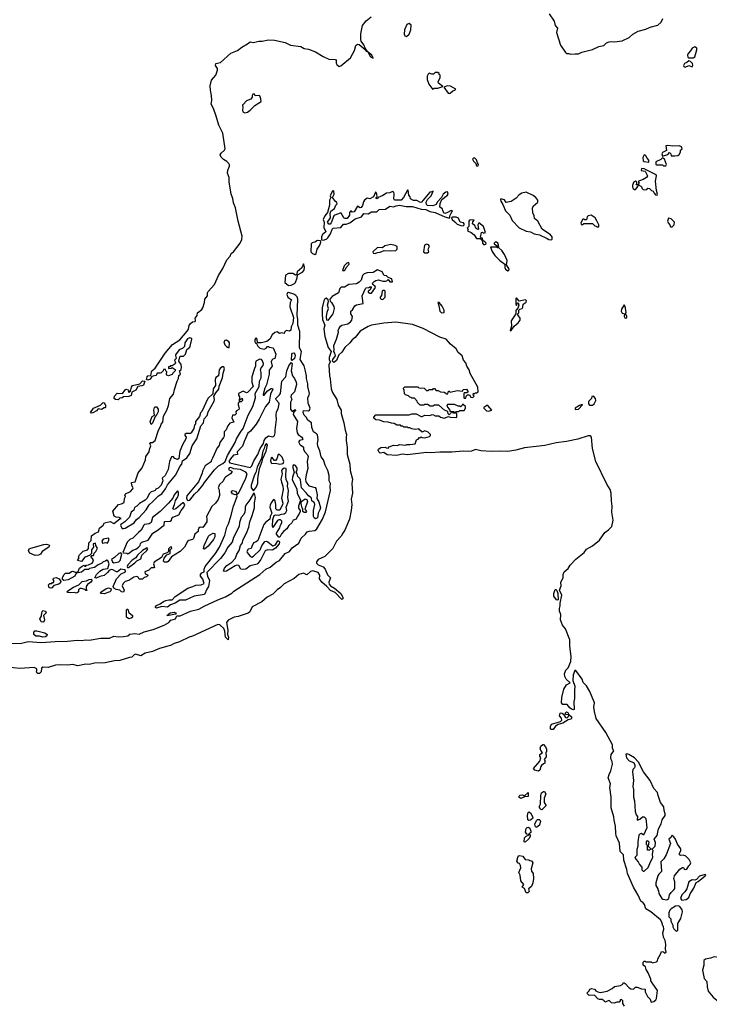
# Model space of a CAD drawing. Extents: x 2206940 to 2356632, y 511582 to 673215.
# Tile 113 of 228: x 2325179 to 2333071, y 547866 to 559131. Entities that reach past the tile are written whole.
import ezdxf

# ---------------------------------------------------------------- set-up
doc = ezdxf.new("R2010")
doc.units = 0

msp = doc.modelspace()

# ---------------------------------------------------------------- linework, layer by layer
at = {"layer": '0CON10XD'}
for points in [[(2326182, 552805), (2326145, 552773), (2326095, 552762), (2326055, 552740), (2326040, 552745), (2326057, 552785), (2326095, 552820), (2326135, 552843), (2326188, 552852), (2326203, 552905), (2326188, 552945), (2326175, 552948), (2326160, 552935), (2326133, 552927), (2326118, 552912), (2326076, 552894), (2326035, 552863), (2325978, 552852), (2325965, 552842), (2325925, 552840), (2325885, 552808), (2325825, 552800), (2325808, 552765), (2325735, 552723), (2325683, 552713), (2325670, 552725), (2325668, 552745), (2325685, 552780), (2325702, 552798), (2325745, 552798), (2325771, 552819), (2325785, 552822), (2325815, 552810), (2325845, 552810), (2325862, 552855), (2325895, 552878), (2325915, 552890), (2325925, 552880), (2325935, 552880), (2325945, 552890), (2325965, 552892), (2326008, 552912), (2326017, 552925), (2326022, 552952), (2325992, 552988), (2326005, 553000), (2326025, 553000), (2326032, 553028), (2326050, 553045), (2326070, 553085), (2326050, 553115), (2326045, 553140), (2326020, 553135), (2326022, 553095), (2326000, 553065), (2326000, 553025), (2325978, 553002), (2325925, 552982), (2325887, 552933), (2325840, 552945), (2325858, 552972), (2325852, 552985), (2325865, 553010), (2325905, 553050), (2325956, 553064), (2325968, 553082), (2325970, 553145), (2325997, 553173), (2326000, 553225), (2326043, 553257), (2326079, 553271), (2326092, 553315), (2326133, 553347), (2326150, 553375), (2326215, 553390), (2326255, 553368), (2326325, 553420), (2326340, 553425), (2326317, 553437), (2326281, 553441), (2326260, 553450), (2326243, 553507), (2326310, 553585), (2326345, 553590), (2326373, 553607), (2326378, 553652), (2326390, 553675), (2326382, 553685), (2326388, 553705), (2326446, 553734), (2326472, 553765), (2326478, 553775), (2326463, 553803), (2326460, 553835), (2326500, 553845), (2326533, 553947), (2326580, 554005), (2326617, 554095), (2326623, 554135), (2326659, 554185), (2326663, 554215), (2326680, 554255), (2326668, 554285), (2326675, 554292), (2326697, 554293), (2326728, 554315), (2326766, 554435), (2326789, 554475), (2326796, 554504), (2326816, 554525), (2326824, 554596), (2326863, 554665), (2326881, 554715), (2326897, 554795), (2326939, 554845), (2326949, 554901), (2326980, 554995), (2326996, 555024), (2327001, 555059), (2327018, 555075), (2327008, 555112), (2327025, 555130), (2327032, 555155), (2327028, 555185), (2327000, 555225), (2327010, 555275), (2327015, 555280), (2327055, 555282), (2327077, 555305), (2327092, 555358), (2327125, 555383), (2327130, 555395), (2327150, 555475), (2327148, 555485), (2327125, 555491), (2327100, 555480), (2327069, 555435), (2327065, 555390), (2327045, 555372), (2327005, 555352), (2326962, 555295), (2326960, 555285), (2326967, 555277), (2326970, 555255), (2326950, 555235), (2326960, 555205), (2326958, 555192), (2326925, 555170), (2326905, 555170), (2326895, 555160), (2326882, 555158), (2326880, 555145), (2326885, 555140), (2326917, 555143), (2326925, 555150), (2326957, 555127), (2326957, 555113), (2326930, 555085), (2326925, 555070), (2326882, 555058), (2326862, 555062), (2326858, 555075), (2326862, 555102), (2326850, 555115), (2326848, 555128), (2326825, 555130), (2326820, 555115), (2326798, 555092), (2326785, 555087), (2326752, 555088), (2326750, 555075), (2326735, 555060), (2326692, 555048), (2326673, 555017), (2326645, 555008), (2326630, 555015), (2326637, 555045), (2326645, 555056), (2326680, 555060), (2326683, 555075), (2326686, 555105), (2326692, 555115), (2326729, 555145), (2326844, 555316), (2326929, 555415), (2327010, 555470), (2327094, 555566), (2327109, 555591), (2327118, 555632), (2327134, 555656), (2327155, 555673), (2327185, 555678), (2327192, 555685), (2327187, 555715), (2327211, 555745), (2327215, 555778), (2327263, 555817), (2327276, 555835), (2327293, 555897), (2327296, 555935), (2327328, 555972), (2327329, 556005), (2327337, 556023), (2327407, 556103), (2327452, 556205), (2327504, 556285), (2327548, 556382), (2327586, 556425), (2327597, 556455), (2327625, 556475), (2327703, 556575), (2327720, 556615), (2327723, 556655), (2327678, 556825), (2327648, 556978), (2327625, 557035), (2327619, 557085), (2327598, 557135), (2327575, 557275), (2327576, 557325), (2327558, 557375), (2327562, 557408), (2327581, 557455), (2327579, 557469), (2327573, 557485), (2327550, 557510), (2327512, 557532), (2327485, 557558), (2327474, 557585), (2327483, 557605), (2327523, 557637), (2327530, 557655), (2327504, 557834), (2327458, 557925), (2327426, 558026), (2327397, 558115), (2327369, 558165), (2327376, 558205), (2327375, 558265), (2327361, 558325), (2327360, 558375), (2327375, 558439), (2327422, 558495), (2327444, 558555), (2327442, 558572), (2327418, 558605), (2327425, 558630), (2327475, 558643), (2327595, 558748), (2327671, 558779), (2327720, 558815), (2327787, 558853), (2327815, 558879), (2327855, 558871), (2327915, 558885), (2327955, 558884), (2328025, 558901), (2328095, 558898), (2328215, 558871), (2328278, 558838), (2328395, 558823), (2328435, 558802), (2328485, 558795), (2328564, 558765), (2328651, 558711), (2328715, 558681), (2328793, 558675), (2328801, 558665), (2328801, 558635), (2328809, 558619), (2328835, 558594), (2328855, 558604), (2328966, 558694), (2329010, 558780), (2329025, 558836), (2329045, 558852), (2329065, 558846), (2329131, 558791), (2329145, 558771), (2329163, 558763), (2329195, 558705), (2329225, 558692), (2329209, 558725), (2329168, 558758), (2329163, 558763), (2329137, 558797), (2329118, 558845), (2329086, 558885), (2329081, 558905), (2329082, 558968), (2329103, 559065), (2329145, 559119), (2329200, 559165)], [(2331237, 559197), (2331294, 559115), (2331305, 559065), (2331332, 559035), (2331323, 558985), (2331369, 558839), (2331425, 558754), (2331435, 558744), (2331463, 558743), (2331485, 558738), (2331535, 558742), (2331575, 558739), (2331612, 558758), (2331735, 558789), (2331805, 558823), (2331864, 558836), (2331895, 558866), (2331925, 558878), (2331955, 558882), (2331985, 558877), (2332075, 558889), (2332152, 558928), (2332195, 558966), (2332255, 559000), (2332345, 559022), (2332393, 559045), (2332480, 559070), (2332518, 559102), (2332540, 559145)], [(2329605, 558938), (2329634, 558966), (2329656, 559014), (2329659, 559069), (2329636, 559086), (2329610, 559075), (2329582, 559015), (2329579, 558965), (2329588, 558948), (2329605, 558938)], [(2332833, 558693), (2332885, 558693), (2332904, 558706), (2332929, 558785), (2332927, 558807), (2332905, 558819), (2332874, 558805), (2332857, 558773), (2332830, 558745), (2332822, 558725), (2332824, 558704), (2332833, 558693)], [(2332795, 558587), (2332835, 558608), (2332875, 558592), (2332883, 558607), (2332878, 558628), (2332855, 558652), (2332835, 558660), (2332815, 558640), (2332785, 558628), (2332777, 558605), (2332780, 558595), (2332795, 558587)], [(2329905, 558332), (2329923, 558347), (2329965, 558346), (2330020, 558365), (2329970, 558405), (2329969, 558425), (2329990, 558465), (2329990, 558495), (2329980, 558505), (2329980, 558515), (2329965, 558528), (2329935, 558528), (2329915, 558508), (2329895, 558508), (2329865, 558520), (2329852, 558508), (2329840, 558485), (2329840, 558445), (2329860, 558395), (2329905, 558332)], [(2330095, 558287), (2330105, 558290), (2330135, 558318), (2330160, 558325), (2330170, 558335), (2330109, 558369), (2330075, 558373), (2330032, 558358), (2330082, 558292), (2330095, 558287)], [(2327755, 558066), (2327785, 558072), (2327818, 558095), (2327871, 558149), (2327943, 558195), (2327940, 558225), (2327925, 558258), (2327915, 558262), (2327875, 558260), (2327865, 558278), (2327845, 558278), (2327838, 558265), (2327840, 558245), (2327825, 558220), (2327775, 558203), (2327735, 558162), (2327730, 558155), (2327734, 558125), (2327729, 558095), (2327734, 558075), (2327755, 558066)], [(2332535, 557570), (2332595, 557590), (2332615, 557610), (2332630, 557595), (2332633, 557573), (2332675, 557572), (2332712, 557578), (2332725, 557590), (2332740, 557615), (2332742, 557638), (2332760, 557655), (2332752, 557675), (2332725, 557686), (2332654, 557684), (2332595, 557692), (2332572, 557688), (2332580, 557635), (2332535, 557612), (2332527, 557595), (2332535, 557570)], [(2330425, 557460), (2330430, 557475), (2330418, 557495), (2330408, 557528), (2330385, 557550), (2330372, 557548), (2330360, 557535), (2330373, 557513), (2330400, 557485), (2330405, 557460), (2330425, 557460)], [(2332375, 557502), (2332380, 557505), (2332378, 557525), (2332358, 557545), (2332345, 557572), (2332335, 557582), (2332325, 557583), (2332309, 557555), (2332315, 557518), (2332325, 557508), (2332375, 557502)], [(2332575, 557460), (2332580, 557475), (2332558, 557535), (2332535, 557550), (2332515, 557530), (2332460, 557505), (2332460, 557475), (2332465, 557470), (2332535, 557470), (2332545, 557460), (2332575, 557460)], [(2332475, 557122), (2332478, 557135), (2332467, 557175), (2332456, 557285), (2332468, 557345), (2332462, 557355), (2332325, 557426), (2332295, 557430), (2332292, 557405), (2332337, 557397), (2332363, 557345), (2332350, 557325), (2332315, 557303), (2332260, 557285), (2332260, 557275), (2332270, 557265), (2332260, 557255), (2332260, 557240), (2332288, 557228), (2332300, 557215), (2332300, 557205), (2332315, 557190), (2332333, 557183), (2332355, 557190), (2332368, 557202), (2332388, 557198), (2332410, 557175), (2332428, 557168), (2332438, 557145), (2332455, 557128), (2332475, 557122)], [(2332225, 557190), (2332250, 557215), (2332250, 557225), (2332260, 557235), (2332260, 557240), (2332232, 557242), (2332240, 557255), (2332240, 557275), (2332225, 557282), (2332205, 557270), (2332190, 557235), (2332190, 557215), (2332201, 557201), (2332215, 557190), (2332225, 557190)], [(2328638, 556608), (2328665, 556613), (2328695, 556624), (2328704, 556635), (2328735, 556682), (2328755, 556735), (2328766, 556744), (2328855, 556753), (2328885, 556791), (2328915, 556791), (2328956, 556805), (2329019, 556851), (2329090, 556875), (2329116, 556914), (2329165, 556911), (2329205, 556934), (2329265, 556933), (2329291, 556959), (2329365, 556962), (2329415, 556997), (2329455, 556991), (2329487, 557003), (2329525, 557008), (2329602, 556995), (2329675, 556992), (2329775, 556963), (2329825, 556961), (2329874, 556935), (2329935, 556925), (2330045, 556876), (2330085, 556864), (2330100, 556865), (2330102, 556885), (2330118, 556918), (2330130, 556945), (2330115, 556948), (2330065, 556920), (2330045, 556913), (2330035, 556918), (2330020, 556945), (2330018, 556968), (2329988, 556985), (2329992, 557028), (2330008, 557072), (2330075, 557122), (2330082, 557135), (2330075, 557160), (2330055, 557156), (2330025, 557133), (2330004, 557096), (2329957, 557045), (2329943, 557017), (2329905, 557002), (2329846, 557006), (2329836, 557016), (2329830, 557045), (2329845, 557072), (2329889, 557115), (2329910, 557170), (2329895, 557160), (2329874, 557156), (2329776, 557044), (2329765, 557040), (2329725, 557062), (2329684, 557064), (2329652, 557082), (2329648, 557105), (2329633, 557123), (2329625, 557180), (2329615, 557182), (2329570, 557095), (2329545, 557066), (2329467, 557067), (2329461, 557081), (2329466, 557135), (2329459, 557159), (2329445, 557166), (2329415, 557151), (2329375, 557146), (2329335, 557118), (2329282, 557098), (2329268, 557082), (2329260, 557085), (2329260, 557095), (2329270, 557105), (2329266, 557136), (2329260, 557155), (2329252, 557158), (2329227, 557103), (2329185, 557083), (2329155, 557088), (2329123, 557065), (2329112, 557048), (2329100, 557005), (2329085, 556982), (2329075, 556980), (2329043, 556997), (2329005, 556932), (2328985, 556930), (2328975, 556940), (2328965, 556940), (2328952, 556925), (2328952, 556895), (2328925, 556858), (2328905, 556857), (2328888, 556865), (2328856, 556916), (2328845, 556918), (2328784, 556896), (2328774, 556885), (2328744, 556805), (2328730, 556790), (2328715, 556790), (2328703, 556815), (2328736, 556864), (2328730, 556915), (2328738, 556942), (2328781, 556969), (2328795, 557008), (2328812, 557025), (2328809, 557039), (2328791, 557051), (2328760, 557095), (2328779, 557135), (2328775, 557170), (2328765, 557178), (2328754, 557165), (2328732, 557115), (2328740, 557095), (2328723, 557065), (2328723, 557007), (2328701, 556925), (2328669, 556885), (2328653, 556845), (2328662, 556815), (2328660, 556755), (2328683, 556705), (2328645, 556673), (2328631, 556645), (2328631, 556621), (2328638, 556608)], [(2331265, 556614), (2331272, 556618), (2331272, 556645), (2331255, 556670), (2331158, 556735), (2331108, 556825), (2331070, 556855), (2331067, 556885), (2331051, 556921), (2331047, 556973), (2331055, 556998), (2331110, 557045), (2331108, 557065), (2331084, 557095), (2331055, 557118), (2330975, 557156), (2330925, 557148), (2330894, 557126), (2330862, 557088), (2330805, 557050), (2330745, 557038), (2330725, 557068), (2330685, 557082), (2330680, 557075), (2330684, 557055), (2330708, 557018), (2330737, 556945), (2330789, 556895), (2330816, 556835), (2330895, 556749), (2330975, 556712), (2331025, 556703), (2331065, 556679), (2331128, 556668), (2331217, 556627), (2331235, 556616), (2331265, 556614)], [(2330255, 556772), (2330267, 556783), (2330266, 556796), (2330256, 556806), (2330220, 556815), (2330201, 556861), (2330175, 556873), (2330128, 556872), (2330120, 556865), (2330127, 556845), (2330160, 556820), (2330185, 556793), (2330228, 556775), (2330255, 556772)], [(2331805, 556760), (2331807, 556785), (2331785, 556830), (2331763, 556863), (2331720, 556895), (2331685, 556886), (2331674, 556876), (2331665, 556840), (2331645, 556840), (2331635, 556850), (2331622, 556848), (2331602, 556805), (2331605, 556790), (2331615, 556782), (2331635, 556800), (2331735, 556800), (2331762, 556772), (2331775, 556770), (2331785, 556760), (2331805, 556760)], [(2332625, 556760), (2332645, 556762), (2332667, 556783), (2332672, 556815), (2332635, 556851), (2332605, 556860), (2332593, 556825), (2332598, 556808), (2332620, 556785), (2332625, 556760)], [(2330503, 556557), (2330515, 556564), (2330516, 556575), (2330507, 556587), (2330480, 556605), (2330475, 556630), (2330462, 556632), (2330452, 556642), (2330462, 556698), (2330475, 556700), (2330485, 556690), (2330510, 556695), (2330487, 556765), (2330435, 556808), (2330422, 556785), (2330430, 556735), (2330425, 556730), (2330413, 556733), (2330398, 556745), (2330386, 556776), (2330360, 556795), (2330363, 556817), (2330378, 556838), (2330335, 556842), (2330325, 556838), (2330318, 556825), (2330320, 556765), (2330300, 556745), (2330310, 556735), (2330304, 556715), (2330345, 556698), (2330380, 556670), (2330405, 556627), (2330448, 556628), (2330473, 556603), (2330475, 556575), (2330485, 556560), (2330503, 556557)], [(2328555, 556444), (2328572, 556455), (2328582, 556505), (2328615, 556550), (2328626, 556586), (2328622, 556602), (2328585, 556603), (2328556, 556584), (2328525, 556579), (2328516, 556565), (2328511, 556475), (2328529, 556455), (2328555, 556444)], [(2329245, 556454), (2329274, 556466), (2329305, 556470), (2329349, 556491), (2329425, 556486), (2329485, 556492), (2329498, 556505), (2329498, 556535), (2329477, 556547), (2329425, 556558), (2329358, 556542), (2329331, 556519), (2329275, 556526), (2329220, 556475), (2329225, 556458), (2329245, 556454)], [(2329815, 556464), (2329845, 556464), (2329862, 556475), (2329853, 556505), (2329870, 556535), (2329856, 556555), (2329835, 556564), (2329810, 556550), (2329800, 556475), (2329815, 556464)], [(2330765, 556259), (2330775, 556260), (2330782, 556275), (2330748, 556325), (2330758, 556375), (2330726, 556445), (2330695, 556490), (2330662, 556522), (2330660, 556555), (2330650, 556575), (2330635, 556586), (2330620, 556585), (2330610, 556575), (2330610, 556565), (2330648, 556538), (2330650, 556525), (2330645, 556520), (2330635, 556530), (2330565, 556530), (2330585, 556478), (2330615, 556432), (2330673, 556375), (2330732, 556332), (2330730, 556295), (2330738, 556275), (2330765, 556259)], [(2328255, 556091), (2328285, 556092), (2328325, 556113), (2328336, 556125), (2328355, 556178), (2328358, 556212), (2328415, 556244), (2328433, 556265), (2328438, 556298), (2328425, 556338), (2328407, 556293), (2328354, 556246), (2328348, 556212), (2328335, 556207), (2328305, 556226), (2328255, 556228), (2328222, 556208), (2328214, 556125), (2328255, 556091)], [(2328872, 556262), (2328895, 556263), (2328905, 556268), (2328916, 556294), (2328949, 556335), (2328945, 556352), (2328921, 556345), (2328892, 556315), (2328872, 556262)], [(2330665, 554196), (2330575, 554192), (2330455, 554199), (2330395, 554213), (2330348, 554195), (2330315, 554190), (2330255, 554193), (2330125, 554184), (2329985, 554184), (2329885, 554175), (2329835, 554178), (2329615, 554151), (2329555, 554161), (2329495, 554146), (2329385, 554154), (2329345, 554178), (2329305, 554173), (2329288, 554185), (2329280, 554205), (2329284, 554216), (2329313, 554237), (2329365, 554240), (2329373, 554233), (2329395, 554230), (2329408, 554242), (2329458, 554262), (2329502, 554258), (2329525, 554270), (2329595, 554262), (2329608, 554272), (2329645, 554270), (2329705, 554280), (2329720, 554325), (2329738, 554332), (2329755, 554350), (2329765, 554350), (2329775, 554360), (2329785, 554350), (2329815, 554348), (2329868, 554362), (2329880, 554375), (2329880, 554385), (2329855, 554410), (2329815, 554428), (2329783, 554413), (2329755, 554438), (2329745, 554450), (2329705, 554442), (2329665, 554450), (2329645, 554460), (2329625, 554460), (2329615, 554470), (2329575, 554470), (2329565, 554480), (2329545, 554480), (2329535, 554490), (2329495, 554490), (2329465, 554510), (2329433, 554513), (2329397, 554527), (2329345, 554530), (2329295, 554550), (2329253, 554553), (2329232, 554572), (2329230, 554585), (2329255, 554610), (2329635, 554610), (2329668, 554622), (2329715, 554622), (2329775, 554590), (2329785, 554590), (2329815, 554608), (2329865, 554603), (2329905, 554612), (2329935, 554598), (2329975, 554598), (2329995, 554583), (2330035, 554572), (2330085, 554590), (2330105, 554582), (2330175, 554580), (2330180, 554585), (2330180, 554625), (2330175, 554630), (2330145, 554630), (2330135, 554640), (2330115, 554640), (2330110, 554625), (2330095, 554610), (2330083, 554623), (2330078, 554648), (2330040, 554665), (2329975, 554720), (2329925, 554720), (2329905, 554710), (2329875, 554710), (2329845, 554730), (2329815, 554730), (2329805, 554720), (2329762, 554722), (2329732, 554752), (2329728, 554768), (2329695, 554800), (2329665, 554800), (2329655, 554810), (2329642, 554812), (2329628, 554828), (2329595, 554840), (2329582, 554852), (2329580, 554895), (2329570, 554905), (2329570, 554915), (2329585, 554930), (2329735, 554930), (2329745, 554920), (2329807, 554917), (2329835, 554890), (2329855, 554890), (2329865, 554900), (2329905, 554900), (2329915, 554910), (2329925, 554910), (2329945, 554890), (2329967, 554887), (2329995, 554872), (2330035, 554870), (2330065, 554850), (2330078, 554852), (2330085, 554880), (2330095, 554880), (2330105, 554870), (2330185, 554889), (2330245, 554880), (2330255, 554900), (2330292, 554902), (2330310, 554875), (2330295, 554860), (2330265, 554860), (2330260, 554855), (2330260, 554805), (2330265, 554800), (2330285, 554800), (2330290, 554825), (2330305, 554840), (2330325, 554840), (2330342, 554812), (2330365, 554810), (2330380, 554825), (2330370, 554835), (2330372, 554858), (2330385, 554850), (2330395, 554860), (2330408, 554862), (2330426, 554874), (2330423, 554925), (2330334, 555084), (2330324, 555125), (2330297, 555165), (2330284, 555205), (2330257, 555237), (2330242, 555285), (2330198, 555325), (2330175, 555365), (2330108, 555418), (2330058, 555475), (2329985, 555499), (2329795, 555596), (2329675, 555644), (2329485, 555669), (2329345, 555657), (2329205, 555635), (2329165, 555620), (2329074, 555566), (2329017, 555493), (2328983, 555467), (2328957, 555435), (2328898, 555382), (2328865, 555328), (2328832, 555298), (2328805, 555231), (2328775, 555209), (2328757, 555225), (2328763, 555245), (2328792, 555285), (2328787, 555317), (2328772, 555335), (2328778, 555355), (2328774, 555405), (2328806, 555475), (2328827, 555555), (2328822, 555575), (2328832, 555595), (2328850, 555625), (2328864, 555636), (2328935, 555650), (2328965, 555674), (2328978, 555695), (2328986, 555735), (2328970, 555765), (2328970, 555795), (2328988, 555812), (2329014, 555856), (2329035, 555870), (2329110, 555885), (2329099, 555971), (2329137, 556055), (2329145, 556063), (2329175, 556067), (2329195, 556080), (2329202, 556065), (2329189, 556041), (2329168, 556025), (2329168, 556015), (2329185, 556003), (2329205, 556002), (2329250, 556065), (2329248, 556078), (2329220, 556100), (2329217, 556115), (2329235, 556137), (2329254, 556146), (2329285, 556153), (2329335, 556140), (2329365, 556140), (2329380, 556145), (2329395, 556160), (2329415, 556132), (2329447, 556133), (2329438, 556165), (2329395, 556180), (2329375, 556200), (2329350, 556205), (2329326, 556246), (2329275, 556269), (2329225, 556240), (2329155, 556234), (2329120, 556225), (2329101, 556205), (2329088, 556152), (2329065, 556128), (2329035, 556110), (2328945, 556101), (2328895, 556071), (2328859, 556071), (2328842, 556055), (2328827, 556005), (2328755, 555963), (2328728, 555935), (2328730, 555910), (2328746, 555896), (2328775, 555848), (2328776, 555825), (2328764, 555765), (2328705, 555690), (2328693, 555695), (2328689, 555735), (2328696, 555784), (2328713, 555825), (2328701, 555865), (2328712, 555905), (2328710, 555925), (2328685, 555943), (2328672, 555938), (2328659, 555915), (2328641, 555835), (2328639, 555765), (2328645, 555700), (2328669, 555635), (2328659, 555595), (2328669, 555505), (2328710, 555380), (2328744, 555334), (2328721, 555265), (2328722, 555242), (2328733, 555215), (2328717, 555183), (2328723, 555055), (2328733, 555023), (2328745, 554909), (2328757, 554865), (2328807, 554787), (2328825, 554722), (2328858, 554665), (2328858, 554625), (2328889, 554519), (2328903, 554435), (2328918, 554385), (2328914, 554356), (2328914, 554316), (2328928, 554238), (2328928, 554155), (2328955, 554045), (2328959, 553975), (2328988, 553875), (2328979, 553825), (2328989, 553715), (2328973, 553645), (2328978, 553585), (2328971, 553515), (2328952, 553415), (2328900, 553290), (2328875, 553257), (2328858, 553222), (2328805, 553165), (2328761, 553079), (2328669, 552991), (2328595, 552955), (2328575, 552928), (2328576, 552914), (2328593, 552895), (2328651, 552871), (2328676, 552846), (2328701, 552781), (2328736, 552745), (2328717, 552695), (2328722, 552672), (2328735, 552655), (2328783, 552625), (2328853, 552565), (2328877, 552525), (2328875, 552503), (2328865, 552499), (2328788, 552578), (2328735, 552599), (2328695, 552645), (2328636, 552695), (2328610, 552735), (2328612, 552775), (2328596, 552805), (2328535, 552825), (2328505, 552818), (2328465, 552779), (2328425, 552797), (2328375, 552784), (2328321, 552739), (2328207, 552675), (2328165, 552635), (2328125, 552609), (2328075, 552558), (2328012, 552525), (2327949, 552471), (2327840, 552415), (2327813, 552357), (2327795, 552340), (2327677, 552303), (2327632, 552295), (2327565, 552259), (2327547, 552235), (2327561, 552145), (2327556, 552096), (2327570, 552065), (2327565, 552036), (2327534, 552065), (2327527, 552135), (2327515, 552165), (2327468, 552208), (2327445, 552210), (2327155, 552076), (2327119, 552065), (2327008, 552012), (2326945, 551992), (2326905, 551969), (2326875, 551962), (2326777, 551935), (2326699, 551901), (2326615, 551885), (2326565, 551854), (2326505, 551871), (2326490, 551865), (2326462, 551838), (2326435, 551834), (2326325, 551799), (2326265, 551794), (2326155, 551772), (2326035, 551767), (2325975, 551754), (2325935, 551759), (2325845, 551739), (2325785, 551752), (2325725, 551747), (2325630, 551750), (2325589, 551745), (2325505, 551721), (2325445, 551723), (2325427, 551713), (2325425, 551670), (2325405, 551652), (2325385, 551651), (2325375, 551657), (2325371, 551665), (2325376, 551684), (2325374, 551705), (2325345, 551718), (2325181, 551709), (2325035, 551722)], [(2325035, 551998), (2325184, 551994), (2325274, 552016), (2325425, 552004), (2325585, 552018), (2325725, 552019), (2325835, 552033), (2325885, 552029), (2325935, 552034), (2325975, 552033), (2326106, 552054), (2326206, 552054), (2326255, 552076), (2326305, 552070), (2326365, 552075), (2326415, 552083), (2326440, 552100), (2326495, 552107), (2326545, 552101), (2326602, 552128), (2326708, 552155), (2326831, 552205), (2326884, 552235), (2326909, 552261), (2326960, 552275), (2326978, 552312), (2327015, 552311), (2327135, 552365), (2327228, 552385), (2327288, 552422), (2327445, 552492), (2327535, 552527), (2327605, 552571), (2327628, 552592), (2327925, 552784), (2327997, 552843), (2328045, 552868), (2328115, 552925), (2328151, 552945), (2328215, 553022), (2328265, 553045), (2328295, 553089), (2328375, 553141), (2328400, 553200), (2328451, 553245), (2328469, 553271), (2328491, 553279), (2328555, 553286), (2328581, 553305), (2328643, 553415), (2328680, 553500), (2328735, 553745), (2328730, 553785), (2328736, 553825), (2328721, 553855), (2328720, 553915), (2328706, 553975), (2328675, 554035), (2328656, 554096), (2328630, 554130), (2328615, 554198), (2328591, 554251), (2328586, 554285), (2328593, 554325), (2328585, 554380), (2328575, 554394), (2328540, 554415), (2328522, 554465), (2328518, 554518), (2328478, 554548), (2328456, 554585), (2328436, 554606), (2328423, 554635), (2328425, 554660), (2328485, 554657), (2328495, 554663), (2328504, 554685), (2328479, 554745), (2328476, 554804), (2328493, 554837), (2328495, 554855), (2328478, 554935), (2328478, 554965), (2328460, 555025), (2328460, 555055), (2328450, 555110), (2328435, 555172), (2328387, 555245), (2328403, 555335), (2328381, 555375), (2328385, 555565), (2328360, 555635), (2328362, 555705), (2328356, 555745), (2328363, 555935), (2328355, 555961), (2328340, 555975), (2328315, 555989), (2328255, 556008), (2328245, 556005), (2328237, 555987), (2328248, 555958), (2328288, 555925), (2328273, 555895), (2328272, 555845), (2328312, 555725), (2328306, 555655), (2328287, 555615), (2328281, 555579), (2328265, 555568), (2328230, 555575), (2328210, 555555), (2328205, 555540), (2328175, 555550), (2328152, 555542), (2328125, 555560), (2328098, 555552), (2328068, 555525), (2328042, 555475), (2328008, 555448)], [(2329335, 555930), (2329360, 555955), (2329362, 556025), (2329355, 556032), (2329335, 556032), (2329328, 556025), (2329318, 555975), (2329303, 555955), (2329304, 555944), (2329315, 555932), (2329335, 555930)], [(2330795, 555570), (2330805, 555573), (2330837, 555625), (2330885, 555663), (2330906, 555695), (2330907, 555717), (2330880, 555755), (2330880, 555765), (2330892, 555778), (2330892, 555808), (2330902, 555818), (2330928, 555825), (2330937, 555843), (2330942, 555878), (2330975, 555900), (2330977, 555915), (2330966, 555926), (2330895, 555910), (2330865, 555950), (2330855, 555940), (2330855, 555878), (2330865, 555860), (2330875, 555890), (2330885, 555890), (2330892, 555865), (2330878, 555832), (2330855, 555802), (2330858, 555765), (2330803, 555685), (2330808, 555625), (2330792, 555575), (2330795, 555570)], [(2330005, 555778), (2330035, 555780), (2330035, 555808), (2330015, 555854), (2329978, 555895), (2329963, 555897), (2329976, 555856), (2329985, 555795), (2330005, 555778)], [(2332115, 555717), (2332125, 555722), (2332125, 555740), (2332110, 555765), (2332120, 555785), (2332108, 555848), (2332095, 555868), (2332065, 555818), (2332063, 555795), (2332075, 555774), (2332100, 555765), (2332097, 555735), (2332105, 555720), (2332115, 555717)], [(2328008, 555448), (2327945, 555433), (2327902, 555432), (2327897, 555477), (2327885, 555490), (2327868, 555472), (2327868, 555448), (2327872, 555435), (2327888, 555428), (2327904, 555394), (2327925, 555372), (2327975, 555362), (2327998, 555372), (2328015, 555390), (2328025, 555390), (2328033, 555383), (2328078, 555375), (2328103, 555325), (2328110, 555305), (2328100, 555255), (2328075, 555248), (2328063, 555235), (2328057, 555215), (2328068, 555165), (2328035, 555120), (2328034, 555075), (2328004, 554955), (2327984, 554916), (2327964, 554844), (2327964, 554834), (2327976, 554834), (2328014, 554886), (2328055, 554910), (2328072, 554912), (2328076, 554905), (2328049, 554845), (2328034, 554755), (2327990, 554705), (2327919, 554561), (2327885, 554505), (2327820, 554425), (2327791, 554399), (2327746, 554304), (2327727, 554253), (2327668, 554185), (2327670, 554155), (2327625, 554147), (2327590, 554105), (2327573, 554075), (2327585, 554061), (2327815, 554008), (2327836, 554025), (2327860, 554085), (2327903, 554155), (2327931, 554225), (2327968, 554282), (2327977, 554315), (2327995, 554345), (2328025, 554370), (2328075, 554360), (2328085, 554362), (2328095, 554374), (2328104, 554405), (2328103, 554435), (2328119, 554555), (2328114, 554605), (2328117, 554645), (2328135, 554680), (2328147, 554735), (2328145, 554746), (2328112, 554782), (2328111, 554795), (2328153, 554837), (2328162, 554855), (2328179, 554995), (2328226, 555045), (2328236, 555114), (2328259, 555171), (2328285, 555210), (2328297, 555197), (2328284, 555115), (2328299, 555055), (2328324, 555024), (2328344, 554985), (2328346, 554956), (2328325, 554875), (2328284, 554835), (2328282, 554815), (2328292, 554785), (2328276, 554754), (2328277, 554675), (2328295, 554650), (2328325, 554668), (2328337, 554667), (2328312, 554638), (2328307, 554615), (2328358, 554535), (2328348, 554455), (2328354, 554404), (2328364, 554384), (2328408, 554355), (2328418, 554335), (2328410, 554325), (2328382, 554315), (2328373, 554305), (2328374, 554294), (2328385, 554270), (2328395, 554260), (2328405, 554260), (2328425, 554240), (2328428, 554215), (2328440, 554185), (2328472, 554152), (2328480, 554135), (2328469, 554075), (2328478, 553995), (2328457, 553925), (2328450, 553875), (2328452, 553845), (2328488, 553798), (2328560, 553780), (2328568, 553768), (2328584, 553696), (2328581, 553651), (2328603, 553615), (2328620, 553545), (2328615, 553522), (2328594, 553486), (2328585, 553433), (2328565, 553420), (2328550, 553430), (2328541, 553445), (2328541, 553465), (2328542, 553515), (2328556, 553586), (2328554, 553604), (2328523, 553625), (2328519, 553655), (2328511, 553665), (2328483, 553683), (2328461, 553715), (2328404, 553775), (2328394, 553865), (2328385, 553883), (2328363, 553905), (2328356, 553935), (2328342, 553955), (2328355, 553980), (2328355, 553998), (2328335, 554030), (2328312, 554038), (2328304, 554026), (2328304, 554005), (2328318, 553955), (2328299, 553895), (2328297, 553867), (2328351, 553765), (2328356, 553715), (2328392, 553635), (2328370, 553565), (2328371, 553541), (2328387, 553517), (2328388, 553505), (2328375, 553468), (2328359, 553451), (2328342, 553418), (2328325, 553407), (2328310, 553405), (2328292, 553375), (2328258, 553345), (2328237, 553305), (2328200, 553280), (2328173, 553247), (2328155, 553212), (2328145, 553210), (2328118, 553245), (2328118, 553255), (2328154, 553316), (2328162, 553348), (2328179, 553375), (2328179, 553395), (2328165, 553409), (2328145, 553410), (2328130, 553400), (2328075, 553320), (2328070, 553335), (2328077, 553413), (2328092, 553458), (2328105, 553464), (2328145, 553461), (2328175, 553473), (2328205, 553476), (2328225, 553494), (2328236, 553515), (2328229, 553555), (2328256, 553624), (2328248, 553665), (2328254, 553745), (2328244, 553795), (2328249, 553829), (2328230, 553870), (2328224, 553905), (2328227, 553995), (2328205, 553998), (2328185, 553989), (2328174, 553975), (2328181, 553935), (2328169, 553875), (2328175, 553838), (2328191, 553795), (2328192, 553755), (2328173, 553655), (2328189, 553599), (2328188, 553585), (2328155, 553520), (2328125, 553518), (2328109, 553535), (2328111, 553585), (2328101, 553621), (2328099, 553635), (2328085, 553642), (2328055, 553602), (2328045, 553575), (2328043, 553553), (2328064, 553485), (2328046, 553445), (2328042, 553415), (2327995, 553381), (2327974, 553356), (2327905, 553174), (2327885, 553156), (2327856, 553144), (2327834, 553105), (2327829, 553081), (2327795, 553072), (2327779, 553045), (2327781, 553035), (2327814, 552995), (2327835, 552982), (2327856, 552994), (2327932, 553065), (2327950, 553110), (2327985, 553161), (2328005, 553164), (2328018, 553158), (2328075, 553112), (2328105, 553122), (2328132, 553168), (2328145, 553170), (2328152, 553155), (2328148, 553135), (2328106, 553085), (2328075, 553066), (2328065, 553062), (2328016, 553066), (2327989, 553055), (2327937, 552953), (2327905, 552910), (2327897, 552903), (2327818, 552882), (2327765, 552846), (2327725, 552839), (2327708, 552845), (2327686, 552886), (2327665, 552890), (2327645, 552883), (2327545, 552820), (2327527, 552817), (2327512, 552822), (2327524, 552855), (2327548, 552885), (2327607, 552923), (2327650, 552970), (2327663, 553015), (2327692, 553058), (2327706, 553114), (2327727, 553145), (2327734, 553175), (2327775, 553255), (2327801, 553325), (2327812, 553385), (2327841, 553459), (2327865, 553545), (2327866, 553605), (2327878, 553665), (2327865, 553710), (2327855, 553710), (2327813, 553637), (2327765, 553577), (2327758, 553555), (2327760, 553525), (2327754, 553495), (2327742, 553468), (2327713, 553437), (2327693, 553377), (2327689, 553331), (2327624, 553205), (2327610, 553155), (2327562, 553095), (2327527, 553033), (2327475, 552965), (2327322, 552805), (2327329, 552765), (2327351, 552715), (2327341, 552645), (2327319, 552615), (2327295, 552556), (2327175, 552536), (2327075, 552491), (2327012, 552488), (2326957, 552455), (2326905, 552438), (2326871, 552409), (2326804, 552416), (2326745, 552397), (2326733, 552405), (2326733, 552415), (2326745, 552430), (2326785, 552447), (2326824, 552476), (2326852, 552485), (2326885, 552494), (2326925, 552495), (2326959, 552531), (2327102, 552628), (2327160, 552645), (2327195, 552663), (2327254, 552664), (2327288, 552682), (2327275, 552730), (2327249, 552765), (2327248, 552785), (2327265, 552804), (2327290, 552815), (2327289, 552845), (2327300, 552875), (2327418, 553022), (2327464, 553095), (2327525, 553235), (2327549, 553325), (2327568, 553362), (2327595, 553445), (2327624, 553566), (2327666, 553676), (2327665, 553700), (2327644, 553696), (2327614, 553705), (2327601, 553725), (2327603, 553735), (2327617, 553743), (2327647, 553737), (2327668, 553708), (2327675, 553707), (2327685, 553718), (2327767, 553885), (2327781, 553935), (2327765, 553955), (2327705, 553983), (2327631, 553991), (2327595, 554009), (2327575, 554004), (2327569, 553985), (2327606, 553966), (2327608, 553955), (2327592, 553935), (2327535, 553897), (2327524, 553885), (2327509, 553851), (2327465, 553812), (2327451, 553775), (2327462, 553752), (2327464, 553686), (2327449, 553641), (2327420, 553600), (2327378, 553562), (2327346, 553505), (2327317, 553445), (2327322, 553415), (2327320, 553385), (2327275, 553322), (2327245, 553323), (2327230, 553315), (2327221, 553295), (2327222, 553275), (2327184, 553245), (2327168, 553195), (2327156, 553184), (2327115, 553172), (2327100, 553160), (2327066, 553095), (2327014, 553046), (2326916, 552984), (2326879, 552931), (2326865, 552923), (2326835, 552923), (2326826, 552936), (2326831, 552969), (2326862, 553008), (2326900, 553025), (2326900, 553065), (2326920, 553085), (2326915, 553100), (2326900, 553095), (2326883, 553077), (2326882, 553048), (2326868, 553032), (2326822, 553015), (2326803, 552977), (2326717, 552925), (2326711, 552905), (2326720, 552865), (2326715, 552860), (2326685, 552858), (2326657, 552833), (2326612, 552815), (2326615, 552790), (2326650, 552775), (2326630, 552755), (2326602, 552748), (2326585, 552730), (2326545, 552730), (2326533, 552753), (2326519, 552759), (2326485, 552754), (2326426, 552714), (2326386, 552704), (2326361, 552679), (2326353, 552655), (2326376, 552605), (2326365, 552580), (2326345, 552584), (2326325, 552603), (2326281, 552611), (2326257, 552627), (2326248, 552645), (2326288, 552732), (2326341, 552789), (2326388, 552815), (2326388, 552828), (2326377, 552837), (2326335, 552843), (2326298, 552815), (2326285, 552814), (2326245, 552837), (2326225, 552840), (2326202, 552828), (2326182, 552805)], [(2327565, 555380), (2327575, 555382), (2327578, 555435), (2327572, 555445), (2327545, 555463), (2327525, 555460), (2327514, 555445), (2327525, 555412), (2327545, 555390), (2327565, 555380)], [(2328295, 555230), (2328290, 555235), (2328293, 555305), (2328300, 555315), (2328315, 555318), (2328328, 555305), (2328330, 555285), (2328322, 555255), (2328295, 555230)], [(2326365, 553308), (2326385, 553313), (2326487, 553375), (2326516, 553414), (2326546, 553435), (2326625, 553523), (2326659, 553581), (2326703, 553617), (2326766, 553684), (2326805, 553707), (2326849, 553765), (2326869, 553811), (2326965, 553923), (2327012, 554018), (2327033, 554045), (2327040, 554085), (2327093, 554117), (2327124, 554166), (2327152, 554255), (2327204, 554335), (2327253, 554485), (2327281, 554519), (2327291, 554565), (2327326, 554604), (2327334, 554646), (2327404, 554765), (2327409, 554785), (2327402, 554825), (2327425, 554860), (2327457, 554905), (2327463, 554937), (2327501, 555035), (2327506, 555085), (2327522, 555135), (2327515, 555160), (2327495, 555160), (2327471, 555139), (2327463, 555125), (2327452, 555058), (2327424, 555036), (2327414, 555016), (2327418, 554945), (2327394, 554906), (2327388, 554852), (2327331, 554795), (2327265, 554650), (2327248, 554632), (2327238, 554592), (2327192, 554535), (2327190, 554505), (2327178, 554492), (2327170, 554455), (2327142, 554405), (2327135, 554398), (2327085, 554398), (2327068, 554385), (2327068, 554375), (2327082, 554355), (2327080, 554335), (2327040, 554265), (2327011, 554195), (2326998, 554112), (2326985, 554100), (2326955, 554112), (2326935, 554132), (2326915, 554130), (2326893, 554077), (2326878, 553985), (2326844, 553916), (2326810, 553885), (2326818, 553855), (2326796, 553804), (2326765, 553770), (2326735, 553760), (2326730, 553745), (2326710, 553735), (2326685, 553730), (2326660, 553705), (2326638, 553655), (2326616, 553634), (2326550, 553595), (2326520, 553565), (2326492, 553548), (2326485, 553520), (2326453, 553497), (2326435, 553440), (2326382, 553385), (2326338, 553355), (2326334, 553344), (2326351, 553311), (2326365, 553308)], [(2327105, 553630), (2327125, 553634), (2327179, 553701), (2327225, 553744), (2327276, 553804), (2327294, 553836), (2327408, 553982), (2327454, 554026), (2327505, 554053), (2327530, 554075), (2327558, 554145), (2327644, 554295), (2327660, 554335), (2327705, 554413), (2327736, 554455), (2327793, 554607), (2327846, 554705), (2327876, 554805), (2327873, 554855), (2327918, 554935), (2327924, 554995), (2327941, 555035), (2327943, 555095), (2327933, 555125), (2327944, 555146), (2327966, 555175), (2327968, 555195), (2327958, 555228), (2327945, 555242), (2327925, 555248), (2327882, 555225), (2327877, 555205), (2327879, 555165), (2327865, 555140), (2327836, 555045), (2327836, 554985), (2327850, 554935), (2327785, 554867), (2327775, 554862), (2327735, 554880), (2327684, 554855), (2327681, 554835), (2327693, 554815), (2327692, 554772), (2327698, 554772), (2327702, 554788), (2327715, 554790), (2327725, 554800), (2327730, 554775), (2327715, 554760), (2327692, 554758), (2327678, 554742), (2327678, 554725), (2327690, 554685), (2327685, 554672), (2327658, 554655), (2327652, 554645), (2327655, 554620), (2327642, 554608), (2327613, 554605), (2327608, 554575), (2327630, 554525), (2327585, 554513), (2327560, 554485), (2327541, 554439), (2327520, 554415), (2327518, 554365), (2327511, 554349), (2327470, 554295), (2327461, 554259), (2327438, 554232), (2327387, 554115), (2327368, 554085), (2327368, 554072), (2327301, 554025), (2327272, 553965), (2327268, 553942), (2327224, 553845), (2327093, 553685), (2327089, 553655), (2327095, 553638), (2327105, 553630)], [(2326305, 554782), (2326274, 554784), (2326258, 554795), (2326262, 554825), (2326295, 554858), (2326357, 554853), (2326395, 554902), (2326420, 554895), (2326430, 554885), (2326420, 554875), (2326435, 554870), (2326448, 554882), (2326457, 554925), (2326470, 554945), (2326554, 554966), (2326585, 555000), (2326610, 554995), (2326595, 554950), (2326575, 554940), (2326530, 554935), (2326509, 554891), (2326462, 554868), (2326455, 554832), (2326429, 554821), (2326365, 554817), (2326350, 554805), (2326325, 554800), (2326305, 554782)], [(2331701, 554721), (2331735, 554722), (2331753, 554737), (2331771, 554775), (2331768, 554798), (2331745, 554822), (2331725, 554818), (2331723, 554795), (2331693, 554767), (2331689, 554755), (2331689, 554735), (2331701, 554721)], [(2325995, 554630), (2325990, 554635), (2326022, 554685), (2326105, 554720), (2326135, 554750), (2326148, 554748), (2326150, 554735), (2326160, 554725), (2326160, 554695), (2326155, 554690), (2326145, 554690), (2326115, 554670), (2326075, 554680), (2326056, 554654), (2326015, 554632), (2325995, 554630)], [(2330165, 554640), (2330175, 554650), (2330205, 554650), (2330215, 554660), (2330265, 554660), (2330280, 554685), (2330280, 554705), (2330255, 554730), (2330245, 554730), (2330238, 554712), (2330225, 554700), (2330215, 554710), (2330195, 554710), (2330155, 554728), (2330075, 554730), (2330068, 554708), (2330100, 554665), (2330102, 554652), (2330145, 554650), (2330155, 554640), (2330165, 554640)], [(2330545, 554653), (2330580, 554665), (2330535, 554718), (2330523, 554717), (2330490, 554695), (2330490, 554685), (2330520, 554655), (2330545, 554653)], [(2331541, 554671), (2331575, 554674), (2331618, 554725), (2331615, 554730), (2331585, 554718), (2331536, 554685), (2331534, 554674), (2331541, 554671)], [(2326685, 554500), (2326672, 554535), (2326695, 554590), (2326720, 554605), (2326712, 554665), (2326722, 554695), (2326725, 554700), (2326745, 554700), (2326762, 554675), (2326762, 554645), (2326748, 554615), (2326728, 554592), (2326700, 554515), (2326685, 554500)], [(2332099, 547845), (2332080, 547875), (2332080, 547905), (2332065, 547920), (2332050, 547915), (2332050, 547905), (2332038, 547892), (2332011, 547889), (2331983, 547877), (2331952, 547882), (2331925, 547908), (2331875, 547890), (2331868, 547905), (2331845, 547922), (2331815, 547920), (2331795, 547928), (2331755, 547970), (2331695, 547968), (2331670, 547995), (2331695, 548020), (2331705, 548040), (2331724, 548046), (2331755, 548038), (2331771, 548021), (2331795, 548008), (2331825, 548000), (2331903, 548017), (2331960, 548045), (2331985, 548070), (2332055, 548082), (2332080, 548095), (2332085, 548110), (2332095, 548110), (2332108, 548105), (2332154, 548054), (2332173, 548043), (2332205, 548040), (2332225, 548060), (2332245, 548063), (2332295, 548043), (2332335, 548040), (2332337, 548007), (2332347, 547985), (2332363, 547955), (2332392, 547925), (2332405, 547890), (2332435, 547898), (2332460, 547915), (2332467, 547933), (2332478, 548025), (2332415, 548110), (2332402, 548135), (2332402, 548155), (2332370, 548225), (2332348, 548265), (2332340, 548295), (2332312, 548315), (2332312, 548348), (2332325, 548360), (2332335, 548360), (2332345, 548350), (2332405, 548350), (2332415, 548340), (2332465, 548350), (2332477, 548363), (2332480, 548385), (2332512, 548438), (2332522, 548468), (2332547, 548467), (2332565, 548450), (2332577, 548463), (2332568, 548495), (2332572, 548555), (2332567, 548595), (2332548, 548635), (2332538, 548685), (2332550, 548725), (2332547, 548755), (2332538, 548765), (2332528, 548805), (2332513, 548833), (2332402, 548925), (2332345, 548958), (2332328, 549008), (2332315, 549026), (2332286, 549046), (2332256, 549116), (2332202, 549205), (2332133, 549363), (2332127, 549407), (2332094, 549515), (2332089, 549575), (2332052, 549615), (2332041, 549711), (2332006, 549795), (2332000, 549825), (2331997, 549905), (2331981, 549971), (2331979, 550009), (2331948, 550115), (2331946, 550235), (2331934, 550346), (2331938, 550388), (2331913, 550455), (2331924, 550495), (2331944, 550535), (2331962, 550615), (2331959, 550645), (2331947, 550665), (2331943, 550685), (2331948, 550722), (2331978, 550765), (2331964, 550794), (2331961, 550835), (2331888, 550975), (2331777, 551135), (2331755, 551215), (2331748, 551265), (2331756, 551315), (2331705, 551445), (2331665, 551510), (2331629, 551549), (2331615, 551586), (2331545, 551685), (2331533, 551685), (2331511, 551635), (2331509, 551569), (2331532, 551505), (2331527, 551455), (2331529, 551365), (2331521, 551325), (2331525, 551240), (2331515, 551233), (2331495, 551241), (2331475, 551256), (2331445, 551296), (2331395, 551295), (2331378, 551315), (2331383, 551377), (2331407, 551473), (2331438, 551522), (2331480, 551545), (2331433, 551585), (2331418, 551615), (2331414, 551645), (2331430, 551690), (2331455, 551716), (2331485, 551786), (2331491, 551845), (2331475, 551965), (2331474, 552035), (2331425, 552160), (2331392, 552202), (2331367, 552265), (2331370, 552325), (2331357, 552365), (2331356, 552395), (2331363, 552425), (2331362, 552455), (2331383, 552545), (2331358, 552605), (2331375, 552652), (2331370, 552695), (2331400, 552745), (2331400, 552785), (2331408, 552812), (2331455, 552852), (2331480, 552890), (2331543, 552957), (2331640, 553035), (2331667, 553073), (2331735, 553110), (2331815, 553177), (2331875, 553264), (2331917, 553293), (2331955, 553333), (2331970, 553405), (2331956, 553495), (2331959, 553565), (2331950, 553625), (2331949, 553715), (2331936, 553755), (2331897, 553815), (2331772, 554075), (2331734, 554225), (2331721, 554355), (2331710, 554370), (2331685, 554370), (2331565, 554333), (2331435, 554304), (2331319, 554291), (2331189, 554261), (2330955, 554231), (2330855, 554205), (2330765, 554192), (2330665, 554196)], [(2327855, 553740), (2327890, 553785), (2327905, 553830), (2327903, 553877), (2327924, 553995), (2327954, 554075), (2327960, 554110), (2328001, 554195), (2328014, 554264), (2328005, 554282), (2327994, 554276), (2327984, 554256), (2327977, 554225), (2327962, 554195), (2327947, 554113), (2327895, 554012), (2327880, 553950), (2327865, 553922), (2327828, 553805), (2327827, 553775), (2327855, 553740)], [(2328155, 554044), (2328192, 554055), (2328201, 554075), (2328184, 554124), (2328152, 554155), (2328145, 554160), (2328135, 554157), (2328121, 554105), (2328105, 554087), (2328095, 554087), (2328065, 554124), (2328055, 554119), (2328048, 554085), (2328055, 554060), (2328065, 554053), (2328105, 554058), (2328155, 554044)], [(2326415, 553020), (2326425, 553022), (2326475, 553062), (2326506, 553074), (2326538, 553095), (2326556, 553114), (2326563, 553137), (2326576, 553154), (2326650, 553175), (2326702, 553258), (2326765, 553293), (2326805, 553330), (2326833, 553347), (2326835, 553390), (2326900, 553395), (2326916, 553404), (2326920, 553425), (2326932, 553438), (2327001, 553465), (2327026, 553514), (2327059, 553555), (2327067, 553585), (2327055, 553602), (2327045, 553602), (2326965, 553533), (2326945, 553528), (2326930, 553535), (2326951, 553585), (2326961, 553629), (2326986, 553664), (2326996, 553694), (2326997, 553727), (2326985, 553740), (2326947, 553695), (2326933, 553657), (2326882, 553598), (2326786, 553505), (2326699, 553435), (2326683, 553377), (2326659, 553361), (2326608, 553355), (2326595, 553342), (2326584, 553316), (2326570, 553290), (2326537, 553265), (2326475, 553198), (2326440, 553185), (2326408, 553155), (2326360, 553035), (2326365, 553030), (2326405, 553028), (2326415, 553020)], [(2328434, 553494), (2328420, 553505), (2328420, 553535), (2328413, 553543), (2328400, 553595), (2328402, 553618), (2328445, 553650), (2328463, 553643), (2328473, 553615), (2328440, 553535), (2328462, 553505), (2328455, 553494), (2328434, 553494)], [(2327295, 553074), (2327284, 553075), (2327290, 553115), (2327339, 553221), (2327352, 553235), (2327392, 553258), (2327413, 553253), (2327412, 553215), (2327396, 553185), (2327335, 553106), (2327295, 553074)], [(2325355, 552999), (2325295, 553026), (2325280, 553055), (2325288, 553075), (2325305, 553085), (2325455, 553127), (2325485, 553130), (2325512, 553122), (2325518, 553115), (2325512, 553095), (2325435, 553047), (2325416, 553014), (2325395, 553003), (2325355, 552999)], [(2326185, 553140), (2326197, 553175), (2326200, 553195), (2326195, 553200), (2326135, 553187), (2326118, 553165), (2326125, 553142), (2326165, 553148), (2326185, 553140)], [(2326255, 552918), (2326295, 552923), (2326315, 552930), (2326330, 552945), (2326348, 553015), (2326335, 553030), (2326315, 553022), (2326265, 552978), (2326230, 552955), (2326239, 552929), (2326255, 552918)], [(2326412, 552862), (2326425, 552862), (2326498, 552915), (2326520, 552940), (2326566, 552964), (2326578, 553005), (2326635, 553058), (2326647, 553075), (2326640, 553085), (2326630, 553085), (2326585, 553058), (2326528, 553005), (2326508, 552972), (2326464, 552946), (2326418, 552895), (2326408, 552875), (2326412, 552862)], [(2325535, 552628), (2325515, 552630), (2325510, 552665), (2325525, 552680), (2325545, 552680), (2325555, 552690), (2325565, 552690), (2325570, 552705), (2325570, 552715), (2325560, 552725), (2325565, 552740), (2325595, 552750), (2325630, 552735), (2325650, 552705), (2325640, 552685), (2325626, 552674), (2325571, 552659), (2325545, 552632), (2325535, 552628)], [(2325825, 552568), (2325805, 552578), (2325765, 552573), (2325728, 552578), (2325720, 552585), (2325730, 552595), (2325795, 552637), (2325855, 552666), (2325895, 552704), (2325945, 552711), (2325975, 552726), (2325998, 552728), (2326008, 552718), (2325993, 552697), (2325955, 552668), (2325940, 552645), (2325938, 552618), (2325948, 552602), (2325935, 552600), (2325925, 552610), (2325885, 552622), (2325868, 552622), (2325852, 552608), (2325850, 552585), (2325835, 552572), (2325825, 552568)], [(2326145, 552562), (2326110, 552565), (2326100, 552575), (2326110, 552585), (2326165, 552620), (2326195, 552630), (2326225, 552620), (2326222, 552598), (2326210, 552585), (2326145, 552562)], [(2331335, 552490), (2331322, 552492), (2331292, 552535), (2331290, 552565), (2331305, 552610), (2331315, 552610), (2331325, 552600), (2331336, 552566), (2331340, 552495), (2331335, 552490)], [(2325445, 552238), (2325425, 552242), (2325408, 552275), (2325430, 552305), (2325431, 552349), (2325445, 552370), (2325475, 552362), (2325482, 552345), (2325450, 552315), (2325463, 552265), (2325455, 552243), (2325445, 552238)], [(2326427, 552277), (2326402, 552295), (2326400, 552375), (2326405, 552388), (2326418, 552385), (2326429, 552349), (2326468, 552315), (2326470, 552295), (2326455, 552282), (2326427, 552277)], [(2326885, 552313), (2326862, 552315), (2326900, 552345), (2326945, 552351), (2326962, 552345), (2326968, 552335), (2326962, 552328), (2326885, 552313)], [(2325445, 552065), (2325405, 552077), (2325365, 552079), (2325341, 552095), (2325339, 552125), (2325353, 552137), (2325375, 552139), (2325467, 552117), (2325492, 552095), (2325489, 552081), (2325475, 552071), (2325445, 552065)], [(2331265, 551008), (2331252, 551015), (2331254, 551045), (2331265, 551070), (2331369, 551101), (2331383, 551117), (2331379, 551139), (2331358, 551165), (2331364, 551196), (2331375, 551201), (2331387, 551197), (2331402, 551185), (2331425, 551148), (2331445, 551142), (2331457, 551153), (2331462, 551172), (2331458, 551178), (2331433, 551183), (2331423, 551195), (2331435, 551213), (2331450, 551205), (2331462, 551182), (2331493, 551155), (2331492, 551135), (2331485, 551128), (2331455, 551120), (2331395, 551082), (2331342, 551068), (2331312, 551048), (2331285, 551010), (2331265, 551008)], [(2331115, 550533), (2331074, 550544), (2331060, 550565), (2331132, 550648), (2331142, 550685), (2331131, 550705), (2331130, 550725), (2331160, 550745), (2331141, 550771), (2331134, 550796), (2331142, 550818), (2331165, 550838), (2331175, 550838), (2331195, 550812), (2331207, 550785), (2331208, 550755), (2331200, 550745), (2331202, 550698), (2331180, 550665), (2331190, 550655), (2331190, 550625), (2331172, 550618), (2331152, 550598), (2331143, 550587), (2331132, 550545), (2331115, 550533)], [(2332325, 549390), (2332371, 549429), (2332402, 549505), (2332426, 549544), (2332420, 549585), (2332428, 549625), (2332410, 549645), (2332425, 549650), (2332450, 549675), (2332456, 549716), (2332440, 549755), (2332474, 549796), (2332491, 549875), (2332519, 549931), (2332530, 549975), (2332564, 550025), (2332566, 550045), (2332553, 550083), (2332549, 550125), (2332512, 550175), (2332484, 550254), (2332479, 550289), (2332434, 550334), (2332392, 550425), (2332317, 550525), (2332262, 550635), (2332215, 550685), (2332148, 550725), (2332125, 550733), (2332115, 550728), (2332122, 550685), (2332155, 550652), (2332205, 550634), (2332219, 550605), (2332220, 550585), (2332215, 550570), (2332196, 550554), (2332190, 550525), (2332202, 550425), (2332196, 550356), (2332204, 550324), (2332204, 550235), (2332216, 550194), (2332222, 550072), (2332233, 550035), (2332248, 550015), (2332245, 549972), (2332275, 549982), (2332305, 550010), (2332325, 550010), (2332345, 549990), (2332356, 549886), (2332318, 549802), (2332295, 549820), (2332280, 549815), (2332265, 549800), (2332254, 549724), (2332253, 549675), (2332243, 549635), (2332242, 549568), (2332220, 549545), (2332228, 549525), (2332258, 549495), (2332272, 549465), (2332298, 549435), (2332300, 549405), (2332315, 549390), (2332325, 549390)], [(2330915, 550222), (2330892, 550235), (2330893, 550247), (2330905, 550260), (2330932, 550262), (2330955, 550250), (2330998, 550288), (2330998, 550242), (2330955, 550240), (2330915, 550222)], [(2331155, 550090), (2331137, 550097), (2331123, 550125), (2331140, 550155), (2331142, 550255), (2331152, 550285), (2331175, 550300), (2331185, 550300), (2331198, 550275), (2331180, 550225), (2331180, 550175), (2331198, 550145), (2331198, 550135), (2331155, 550090)], [(2331005, 549968), (2330992, 549975), (2330990, 550025), (2330998, 550062), (2331005, 550068), (2331026, 550056), (2331048, 550015), (2331050, 549995), (2331025, 549972), (2331005, 549968)], [(2331085, 549890), (2331080, 549895), (2331073, 549927), (2331092, 549968), (2331105, 549980), (2331125, 549980), (2331138, 549965), (2331127, 549915), (2331095, 549892), (2331085, 549890)], [(2330965, 549720), (2330950, 549725), (2330955, 549770), (2330975, 549790), (2331010, 549805), (2331010, 549810), (2330982, 549812), (2330968, 549835), (2330974, 549876), (2330985, 549890), (2331002, 549892), (2331015, 549880), (2331030, 549845), (2331027, 549833), (2331010, 549815), (2331020, 549805), (2331020, 549785), (2331005, 549760), (2330965, 549720)], [(2332585, 549062), (2332608, 549075), (2332615, 549120), (2332634, 549146), (2332666, 549174), (2332675, 549190), (2332677, 549265), (2332665, 549305), (2332673, 549337), (2332735, 549411), (2332765, 549432), (2332775, 549432), (2332784, 549414), (2332795, 549407), (2332815, 549412), (2332835, 549450), (2332853, 549467), (2332859, 549485), (2332841, 549521), (2332801, 549561), (2332775, 549572), (2332745, 549570), (2332730, 549575), (2332728, 549592), (2332746, 549624), (2332743, 549645), (2332707, 549697), (2332685, 549754), (2332665, 549783), (2332645, 549800), (2332630, 549775), (2332608, 549755), (2332627, 549705), (2332576, 549575), (2332550, 549530), (2332517, 549495), (2332522, 549385), (2332492, 549355), (2332483, 549337), (2332458, 549255), (2332458, 549225), (2332480, 549185), (2332480, 549175), (2332490, 549165), (2332492, 549135), (2332528, 549075), (2332537, 549067), (2332585, 549062)], [(2332385, 549630), (2332365, 549630), (2332362, 549682), (2332350, 549695), (2332350, 549725), (2332365, 549740), (2332380, 549725), (2332370, 549675), (2332400, 549645), (2332385, 549630)], [(2330975, 549140), (2330955, 549190), (2330930, 549205), (2330948, 549235), (2330915, 549280), (2330908, 549345), (2330892, 549375), (2330912, 549428), (2330910, 549455), (2330900, 549475), (2330885, 549480), (2330868, 549505), (2330885, 549560), (2330895, 549568), (2330935, 549560), (2330965, 549522), (2331005, 549520), (2331015, 549510), (2331035, 549508), (2331052, 549485), (2331032, 549415), (2331035, 549390), (2331053, 549363), (2331058, 549305), (2331052, 549255), (2331036, 549214), (2331003, 549187), (2331010, 549155), (2330995, 549142), (2330975, 549140)], [(2332758, 549058), (2332805, 549064), (2332835, 549088), (2332852, 549128), (2332895, 549195), (2332922, 549258), (2332945, 549270), (2333023, 549335), (2333030, 549345), (2333025, 549352), (2332959, 549331), (2332925, 549292), (2332905, 549287), (2332875, 549290), (2332838, 549265), (2332812, 549188), (2332789, 549151), (2332755, 549120), (2332742, 549075), (2332758, 549058)], [(2332695, 548700), (2332710, 548715), (2332711, 548789), (2332745, 548848), (2332764, 548925), (2332760, 548945), (2332733, 548983), (2332715, 548992), (2332685, 548988), (2332635, 548958), (2332619, 548941), (2332607, 548913), (2332608, 548868), (2332630, 548845), (2332630, 548815), (2332652, 548772), (2332653, 548753), (2332665, 548730), (2332695, 548700)], [(2333215, 547881), (2333235, 547883), (2333246, 547896), (2333248, 548055), (2333244, 548154), (2333223, 548205), (2333244, 548325), (2333230, 548395), (2333216, 548406), (2333175, 548402), (2333125, 548408), (2333085, 548392), (2333026, 548384), (2333007, 548365), (2333009, 548315), (2332993, 548255), (2333011, 548161), (2333041, 548125), (2333046, 548065), (2333059, 548015), (2333116, 547946), (2333180, 547895), (2333215, 547881)]]:
    msp.add_lwpolyline(points, dxfattribs=at)

doc.saveas('drawing.dxf')
